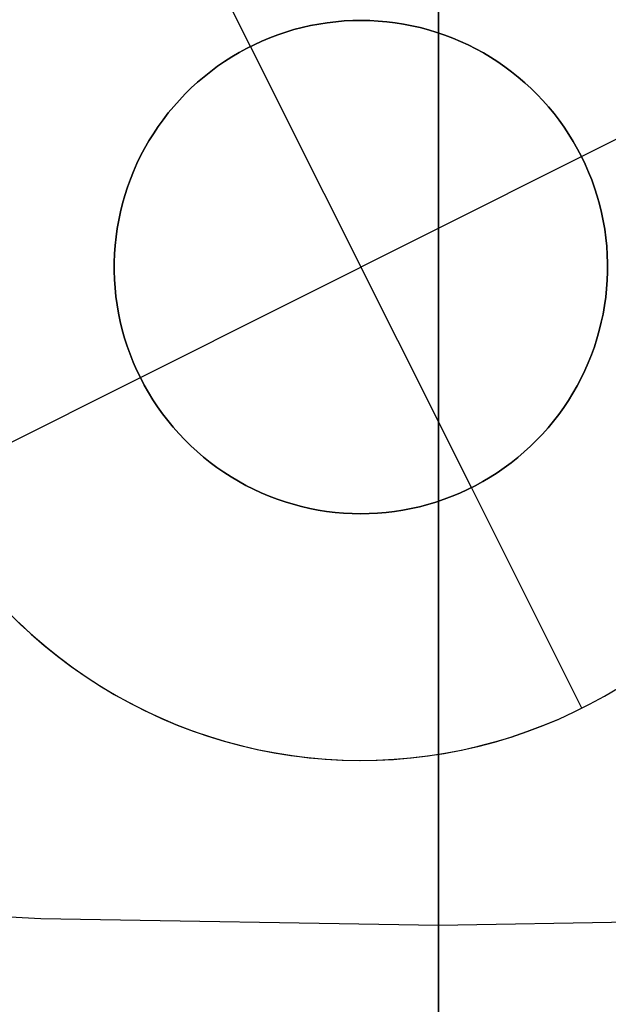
# Model space of a CAD drawing. Header units: millimetres. Extents: x 10802 to 11966, y -167 to 850.
# Tile 37 of 182: x 11380.45 to 11383.43, y 424.12 to 429.11. Entities that reach past the tile are written whole.
import ezdxf

# ---------------------------------------------------------------- set-up
doc = ezdxf.new("R2010")
doc.units = ezdxf.units.MM
doc.layers.add('1', color=7, linetype='Continuous')
doc.layers.add('color', color=7, linetype='Continuous')

msp = doc.modelspace()

# ---------------------------------------------------------------- linework, layer by layer
at = {"layer": '1', "color": 250, "true_color": 0x111111}
for p, q in [((11382.5698, 414.854, 45.7922), (11382.5698, 455.6956, 45.7922)), ((11382.5698, 429.7228, 231.244), (11382.5698, 428.7765, 232.0648)), ((11382.5698, 417.7798, 61.1), (11382.5698, 429.6946, 61.1)), ((11382.5698, 429.4457, 232.808), (11382.5698, 428.554, 233.6375)), ((11382.5698, 428.7765, 232.0648), (11382.5698, 427.8594, 232.9181)), ((11382.5698, 428.554, 233.6375), (11382.5698, 427.6917, 234.4976)), ((11382.5698, 427.8594, 232.9181), (11382.5698, 426.9725, 233.8028)), ((11382.5698, 427.6917, 234.4976), (11382.5698, 426.86, 235.3872)), ((11382.5698, 426.9725, 233.8028), (11382.5698, 426.1169, 234.7179)), ((11382.5698, 426.86, 235.3872), (11382.5698, 426.0596, 236.3051)), ((11382.5698, 426.1169, 234.7179), (11382.5698, 425.2937, 235.6621)), ((11382.5698, 426.0596, 236.3051), (11382.5698, 425.2917, 237.2504)), ((11382.5698, 425.2937, 235.6621), (11382.5698, 424.5039, 236.6345)), ((11382.5698, 425.2917, 237.2504), (11382.5698, 424.5572, 238.2218)), ((11380.5564, 424.5493, 236.6209), (11378.5455, 424.6535, 236.6209)), ((11382.5698, 424.5572, 238.2218), (11382.5698, 423.8569, 239.2182)), ((11382.5698, 424.5146, 236.6209), (11380.5564, 424.5493, 236.6209)), ((11384.5832, 424.5493, 236.6209), (11382.5698, 424.5146, 236.6209)), ((11382.5698, 424.5039, 236.6345), (11382.5698, 423.7484, 237.6337))]:
    msp.add_line(p, q, dxfattribs=at)
at = {"layer": 'color'}
msp.add_line((11382.5698, 555.8462, 34.4621), (11382.5698, 409.8461, 34.4621), dxfattribs=at)
at = {"layer": 'color', "color": 254, "true_color": 0xcad1ee}
for p, q in [((11381.6173, 428.9692, 10.6621), (11381.0573, 430.0867, 10.6621)), ((11381.9645, 429.0834, 15.6621), (11382.0072, 429.09, 15.6621)), ((11382.0072, 429.09, 10.6621), (11381.9645, 429.0834, 10.6621)), ((11381.9645, 429.0834, 13.1621), (11382.0072, 429.09, 13.1621)), ((11382.0072, 429.09, 15.6621), (11382.05, 429.0951, 15.6621)), ((11382.05, 429.0951, 10.6621), (11382.0072, 429.09, 10.6621)), ((11382.0072, 429.09, 13.1621), (11382.05, 429.0951, 13.1621)), ((11382.05, 429.0951, 15.6621), (11382.093, 429.0988, 15.6621)), ((11382.093, 429.0988, 10.6621), (11382.05, 429.0951, 10.6621)), ((11382.05, 429.0951, 13.1621), (11382.093, 429.0988, 13.1621)), ((11382.093, 429.0988, 15.6621), (11382.1361, 429.101, 15.6621)), ((11382.1361, 429.101, 10.6621), (11382.093, 429.0988, 10.6621)), ((11382.093, 429.0988, 13.1621), (11382.1361, 429.101, 13.1621)), ((11382.1361, 429.101, 15.6621), (11382.1792, 429.1017, 15.6621)), ((11382.1792, 429.1017, 10.6621), (11382.1361, 429.101, 10.6621)), ((11382.1361, 429.101, 13.1621), (11382.1792, 429.1017, 13.1621)), ((11382.1792, 429.1017, 15.6621), (11382.2224, 429.1008, 15.6621)), ((11382.2224, 429.1008, 10.6621), (11382.1792, 429.1017, 10.6621)), ((11382.1792, 429.1017, 13.1621), (11382.2224, 429.1008, 13.1621)), ((11382.2224, 429.1008, 15.6621), (11382.2655, 429.0985, 15.6621)), ((11382.2655, 429.0985, 10.6621), (11382.2224, 429.1008, 10.6621)), ((11382.2224, 429.1008, 13.1621), (11382.2655, 429.0985, 13.1621)), ((11382.2655, 429.0985, 15.6621), (11382.3085, 429.0948, 15.6621)), ((11382.3085, 429.0948, 10.6621), (11382.2655, 429.0985, 10.6621)), ((11382.2655, 429.0985, 13.1621), (11382.3085, 429.0948, 13.1621)), ((11382.3085, 429.0948, 15.6621), (11382.3513, 429.0895, 15.6621)), ((11382.3513, 429.0895, 10.6621), (11382.3085, 429.0948, 10.6621)), ((11382.3085, 429.0948, 13.1621), (11382.3513, 429.0895, 13.1621)), ((11381.7561, 429.0285, 15.6621), (11381.797, 429.0424, 15.6621)), ((11381.797, 429.0424, 10.6621), (11381.7561, 429.0285, 10.6621)), ((11381.7561, 429.0285, 13.1621), (11381.797, 429.0424, 13.1621)), ((11381.797, 429.0424, 15.6621), (11381.8383, 429.0548, 15.6621)), ((11381.8383, 429.0548, 10.6621), (11381.797, 429.0424, 10.6621)), ((11381.797, 429.0424, 13.1621), (11381.8383, 429.0548, 13.1621)), ((11381.8383, 429.0548, 15.6621), (11381.88, 429.0658, 15.6621)), ((11381.88, 429.0658, 10.6621), (11381.8383, 429.0548, 10.6621)), ((11381.8383, 429.0548, 13.1621), (11381.88, 429.0658, 13.1621)), ((11381.88, 429.0658, 15.6621), (11381.9221, 429.0753, 15.6621)), ((11381.9221, 429.0753, 10.6621), (11381.88, 429.0658, 10.6621)), ((11381.88, 429.0658, 13.1621), (11381.9221, 429.0753, 13.1621)), ((11381.9221, 429.0753, 15.6621), (11381.9645, 429.0834, 15.6621)), ((11381.9645, 429.0834, 10.6621), (11381.9221, 429.0753, 10.6621)), ((11381.9221, 429.0753, 13.1621), (11381.9645, 429.0834, 13.1621)), ((11382.3513, 429.0895, 15.6621), (11382.3939, 429.0828, 15.6621)), ((11382.3939, 429.0828, 10.6621), (11382.3513, 429.0895, 10.6621)), ((11382.3513, 429.0895, 13.1621), (11382.3939, 429.0828, 13.1621)), ((11382.3939, 429.0828, 15.6621), (11382.4363, 429.0746, 15.6621)), ((11382.4363, 429.0746, 10.6621), (11382.3939, 429.0828, 10.6621)), ((11382.3939, 429.0828, 13.1621), (11382.4363, 429.0746, 13.1621)), ((11382.4363, 429.0746, 15.6621), (11382.4783, 429.0649, 15.6621)), ((11382.4783, 429.0649, 10.6621), (11382.4363, 429.0746, 10.6621)), ((11382.4363, 429.0746, 13.1621), (11382.4783, 429.0649, 13.1621)), ((11382.4783, 429.0649, 15.6621), (11382.52, 429.0538, 15.6621)), ((11382.52, 429.0538, 10.6621), (11382.4783, 429.0649, 10.6621)), ((11382.4783, 429.0649, 13.1621), (11382.52, 429.0538, 13.1621)), ((11382.52, 429.0538, 15.6621), (11382.5613, 429.0412, 15.6621)), ((11382.5613, 429.0412, 10.6621), (11382.52, 429.0538, 10.6621)), ((11382.52, 429.0538, 13.1621), (11382.5613, 429.0412, 13.1621)), ((11382.5613, 429.0412, 15.6621), (11382.6021, 429.0273, 15.6621)), ((11382.6021, 429.0273, 10.6621), (11382.5613, 429.0412, 10.6621)), ((11382.5613, 429.0412, 13.1621), (11382.6021, 429.0273, 13.1621)), ((11381.6367, 428.9787, 15.6621), (11381.6759, 428.9967, 15.6621)), ((11381.6759, 428.9967, 10.6621), (11381.6367, 428.9787, 10.6621)), ((11381.6367, 428.9787, 13.1621), (11381.6759, 428.9967, 13.1621)), ((11381.6759, 428.9967, 15.6621), (11381.7157, 429.0133, 15.6621)), ((11381.7157, 429.0133, 10.6621), (11381.6759, 428.9967, 10.6621)), ((11381.6759, 428.9967, 13.1621), (11381.7157, 429.0133, 13.1621)), ((11381.7157, 429.0133, 15.6621), (11381.7561, 429.0285, 15.6621)), ((11381.7561, 429.0285, 10.6621), (11381.7157, 429.0133, 10.6621)), ((11381.7157, 429.0133, 13.1621), (11381.7561, 429.0285, 13.1621)), ((11382.6021, 429.0273, 15.6621), (11382.6425, 429.0119, 15.6621)), ((11382.6425, 429.0119, 10.6621), (11382.6021, 429.0273, 10.6621)), ((11382.6021, 429.0273, 13.1621), (11382.6425, 429.0119, 13.1621)), ((11382.6425, 429.0119, 15.6621), (11382.6822, 428.9952, 15.6621)), ((11382.6822, 428.9952, 10.6621), (11382.6425, 429.0119, 10.6621)), ((11382.6425, 429.0119, 13.1621), (11382.6822, 428.9952, 13.1621)), ((11382.6822, 428.9952, 15.6621), (11382.7214, 428.9771, 15.6621)), ((11382.7214, 428.9771, 10.6621), (11382.6822, 428.9952, 10.6621)), ((11382.6822, 428.9952, 13.1621), (11382.7214, 428.9771, 13.1621)), ((11381.5602, 428.9387, 15.6621), (11381.5981, 428.9593, 15.6621)), ((11381.5981, 428.9593, 10.6621), (11381.5602, 428.9387, 10.6621)), ((11381.5602, 428.9387, 13.1621), (11381.5981, 428.9593, 13.1621)), ((11381.5981, 428.9593, 15.6621), (11381.6367, 428.9787, 15.6621)), ((11381.6367, 428.9787, 10.6621), (11381.5981, 428.9593, 10.6621)), ((11381.5981, 428.9593, 13.1621), (11381.6367, 428.9787, 13.1621)), ((11381.6173, 428.9692, 15.6621), (11381.6173, 428.9692, 10.6621)), ((11382.7374, 426.7341, 15.6621), (11381.6173, 428.9692, 15.6621)), ((11382.7214, 428.9771, 15.6621), (11382.7599, 428.9576, 15.6621)), ((11382.7599, 428.9576, 10.6621), (11382.7214, 428.9771, 10.6621)), ((11382.7214, 428.9771, 13.1621), (11382.7599, 428.9576, 13.1621)), ((11382.7599, 428.9576, 15.6621), (11382.7978, 428.9368, 15.6621)), ((11382.7978, 428.9368, 10.6621), (11382.7599, 428.9576, 10.6621)), ((11382.7599, 428.9576, 13.1621), (11382.7978, 428.9368, 13.1621)), ((11383.2949, 428.4117, 10.6621), (11384.4124, 428.9718, 10.6621)), ((11381.4512, 428.8691, 15.6621), (11381.4867, 428.8935, 15.6621)), ((11381.4867, 428.8935, 10.6621), (11381.4512, 428.8691, 10.6621)), ((11381.4512, 428.8691, 13.1621), (11381.4867, 428.8935, 13.1621)), ((11381.4867, 428.8935, 15.6621), (11381.5231, 428.9167, 15.6621)), ((11381.5231, 428.9167, 10.6621), (11381.4867, 428.8935, 10.6621)), ((11381.4867, 428.8935, 13.1621), (11381.5231, 428.9167, 13.1621)), ((11381.5231, 428.9167, 15.6621), (11381.5602, 428.9387, 15.6621)), ((11381.5602, 428.9387, 10.6621), (11381.5231, 428.9167, 10.6621)), ((11381.5231, 428.9167, 13.1621), (11381.5602, 428.9387, 13.1621)), ((11382.7978, 428.9368, 15.6621), (11382.8348, 428.9148, 15.6621)), ((11382.8348, 428.9148, 10.6621), (11382.7978, 428.9368, 10.6621)), ((11382.7978, 428.9368, 13.1621), (11382.8348, 428.9148, 13.1621)), ((11382.8348, 428.9148, 15.6621), (11382.8711, 428.8915, 15.6621)), ((11382.8711, 428.8915, 10.6621), (11382.8348, 428.9148, 10.6621)), ((11382.8348, 428.9148, 13.1621), (11382.8711, 428.8915, 13.1621)), ((11382.8711, 428.8915, 15.6621), (11382.9066, 428.8669, 15.6621)), ((11382.9066, 428.8669, 10.6621), (11382.8711, 428.8915, 10.6621)), ((11382.8711, 428.8915, 13.1621), (11382.9066, 428.8669, 13.1621)), ((11381.3827, 428.8165, 15.6621), (11381.4165, 428.8434, 15.6621)), ((11381.4165, 428.8434, 10.6621), (11381.3827, 428.8165, 10.6621)), ((11381.3827, 428.8165, 13.1621), (11381.4165, 428.8434, 13.1621)), ((11381.4165, 428.8434, 15.6621), (11381.4512, 428.8691, 15.6621)), ((11381.4512, 428.8691, 10.6621), (11381.4165, 428.8434, 10.6621)), ((11381.4165, 428.8434, 13.1621), (11381.4512, 428.8691, 13.1621)), ((11382.9066, 428.8669, 15.6621), (11382.9412, 428.8411, 15.6621)), ((11382.9412, 428.8411, 10.6621), (11382.9066, 428.8669, 10.6621)), ((11382.9066, 428.8669, 13.1621), (11382.9412, 428.8411, 13.1621)), ((11382.9412, 428.8411, 15.6621), (11382.9749, 428.8142, 15.6621)), ((11382.9749, 428.8142, 10.6621), (11382.9412, 428.8411, 10.6621)), ((11382.9412, 428.8411, 13.1621), (11382.9749, 428.8142, 13.1621)), ((11381.3499, 428.7885, 15.6621), (11381.3827, 428.8165, 15.6621)), ((11381.3827, 428.8165, 10.6621), (11381.3499, 428.7885, 10.6621)), ((11381.3499, 428.7885, 13.1621), (11381.3827, 428.8165, 13.1621)), ((11382.9749, 428.8142, 15.6621), (11383.0077, 428.7861, 15.6621)), ((11383.0077, 428.7861, 10.6621), (11382.9749, 428.8142, 10.6621)), ((11382.9749, 428.8142, 13.1621), (11383.0077, 428.7861, 13.1621)), ((11381.2872, 428.7292, 15.6621), (11381.318, 428.7594, 15.6621)), ((11381.318, 428.7594, 10.6621), (11381.2872, 428.7292, 10.6621)), ((11381.2872, 428.7292, 13.1621), (11381.318, 428.7594, 13.1621)), ((11381.318, 428.7594, 15.6621), (11381.3499, 428.7885, 15.6621)), ((11381.3499, 428.7885, 10.6621), (11381.318, 428.7594, 10.6621)), ((11381.318, 428.7594, 13.1621), (11381.3499, 428.7885, 13.1621)), ((11383.0077, 428.7861, 15.6621), (11383.0394, 428.7569, 15.6621)), ((11383.0394, 428.7569, 10.6621), (11383.0077, 428.7861, 10.6621)), ((11383.0077, 428.7861, 13.1621), (11383.0394, 428.7569, 13.1621)), ((11383.0394, 428.7569, 15.6621), (11383.0702, 428.7266, 15.6621)), ((11383.0702, 428.7266, 10.6621), (11383.0394, 428.7569, 10.6621)), ((11383.0394, 428.7569, 13.1621), (11383.0702, 428.7266, 13.1621)), ((11381.2288, 428.6657, 15.6621), (11381.2575, 428.698, 15.6621)), ((11381.2575, 428.698, 10.6621), (11381.2288, 428.6657, 10.6621)), ((11381.2288, 428.6657, 13.1621), (11381.2575, 428.698, 13.1621)), ((11381.2575, 428.698, 15.6621), (11381.2872, 428.7292, 15.6621)), ((11381.2872, 428.7292, 10.6621), (11381.2575, 428.698, 10.6621)), ((11381.2575, 428.698, 13.1621), (11381.2872, 428.7292, 13.1621)), ((11383.0702, 428.7266, 15.6621), (11383.0998, 428.6952, 15.6621)), ((11383.0998, 428.6952, 10.6621), (11383.0702, 428.7266, 10.6621)), ((11383.0702, 428.7266, 13.1621), (11383.0998, 428.6952, 13.1621)), ((11383.0998, 428.6952, 15.6621), (11383.1284, 428.6629, 15.6621)), ((11383.1284, 428.6629, 10.6621), (11383.0998, 428.6952, 10.6621)), ((11383.0998, 428.6952, 13.1621), (11383.1284, 428.6629, 13.1621)), ((11381.2013, 428.6325, 15.6621), (11381.2288, 428.6657, 15.6621)), ((11381.2288, 428.6657, 10.6621), (11381.2013, 428.6325, 10.6621)), ((11381.2013, 428.6325, 13.1621), (11381.2288, 428.6657, 13.1621)), ((11383.1284, 428.6629, 15.6621), (11383.1558, 428.6296, 15.6621)), ((11383.1558, 428.6296, 10.6621), (11383.1284, 428.6629, 10.6621)), ((11383.1284, 428.6629, 13.1621), (11383.1558, 428.6296, 13.1621)), ((11381.1497, 428.5633, 15.6621), (11381.1749, 428.5983, 15.6621)), ((11381.1749, 428.5983, 10.6621), (11381.1497, 428.5633, 10.6621)), ((11381.1497, 428.5633, 13.1621), (11381.1749, 428.5983, 13.1621)), ((11381.1749, 428.5983, 15.6621), (11381.2013, 428.6325, 15.6621)), ((11381.2013, 428.6325, 10.6621), (11381.1749, 428.5983, 10.6621)), ((11381.1749, 428.5983, 13.1621), (11381.2013, 428.6325, 13.1621)), ((11383.1558, 428.6296, 15.6621), (11383.1821, 428.5953, 15.6621)), ((11383.1821, 428.5953, 10.6621), (11383.1558, 428.6296, 10.6621)), ((11383.1558, 428.6296, 13.1621), (11383.1821, 428.5953, 13.1621)), ((11383.1821, 428.5953, 15.6621), (11383.2072, 428.5602, 15.6621)), ((11383.2072, 428.5602, 10.6621), (11383.1821, 428.5953, 10.6621)), ((11383.1821, 428.5953, 13.1621), (11383.2072, 428.5602, 13.1621)), ((11381.1258, 428.5274, 15.6621), (11381.1497, 428.5633, 15.6621)), ((11381.1497, 428.5633, 10.6621), (11381.1258, 428.5274, 10.6621)), ((11381.1258, 428.5274, 13.1621), (11381.1497, 428.5633, 13.1621)), ((11383.2072, 428.5602, 15.6621), (11383.231, 428.5242, 15.6621)), ((11383.231, 428.5242, 10.6621), (11383.2072, 428.5602, 10.6621)), ((11383.2072, 428.5602, 13.1621), (11383.231, 428.5242, 13.1621)), ((11381.1031, 428.4907, 15.6621), (11381.1258, 428.5274, 15.6621)), ((11381.1258, 428.5274, 10.6621), (11381.1031, 428.4907, 10.6621)), ((11381.1031, 428.4907, 13.1621), (11381.1258, 428.5274, 13.1621)), ((11383.231, 428.5242, 15.6621), (11383.2536, 428.4875, 15.6621)), ((11383.2536, 428.4875, 10.6621), (11383.231, 428.5242, 10.6621)), ((11383.231, 428.5242, 13.1621), (11383.2536, 428.4875, 13.1621)), ((11381.0615, 428.415, 15.6621), (11381.0817, 428.4532, 15.6621)), ((11381.0817, 428.4532, 10.6621), (11381.0615, 428.415, 10.6621)), ((11381.0615, 428.415, 13.1621), (11381.0817, 428.4532, 13.1621)), ((11381.0817, 428.4532, 15.6621), (11381.1031, 428.4907, 15.6621)), ((11381.1031, 428.4907, 10.6621), (11381.0817, 428.4532, 10.6621)), ((11381.0817, 428.4532, 13.1621), (11381.1031, 428.4907, 13.1621)), ((11383.2536, 428.4875, 15.6621), (11383.2749, 428.45, 15.6621)), ((11383.2749, 428.45, 10.6621), (11383.2536, 428.4875, 10.6621)), ((11383.2536, 428.4875, 13.1621), (11383.2749, 428.45, 13.1621)), ((11383.2749, 428.45, 15.6621), (11383.2949, 428.4117, 15.6621)), ((11383.2949, 428.4117, 10.6621), (11383.2749, 428.45, 10.6621)), ((11383.2749, 428.45, 13.1621), (11383.2949, 428.4117, 13.1621)), ((11381.0428, 428.3762, 15.6621), (11381.0615, 428.415, 15.6621)), ((11381.0615, 428.415, 10.6621), (11381.0428, 428.3762, 10.6621)), ((11381.0428, 428.3762, 13.1621), (11381.0615, 428.415, 13.1621)), ((11381.0599, 427.2916, 15.6621), (11383.2949, 428.4117, 15.6621)), ((11383.2949, 428.4117, 15.6621), (11383.3136, 428.3728, 15.6621)), ((11383.2949, 428.4117, 10.6621), (11383.2949, 428.4117, 15.6621)), ((11383.3136, 428.3728, 10.6621), (11383.2949, 428.4117, 10.6621)), ((11383.2949, 428.4117, 13.1621), (11383.3136, 428.3728, 13.1621)), ((11381.0253, 428.3367, 15.6621), (11381.0428, 428.3762, 15.6621)), ((11381.0428, 428.3762, 10.6621), (11381.0253, 428.3367, 10.6621)), ((11381.0253, 428.3367, 13.1621), (11381.0428, 428.3762, 13.1621)), ((11383.3136, 428.3728, 15.6621), (11383.3309, 428.3333, 15.6621)), ((11383.3309, 428.3333, 10.6621), (11383.3136, 428.3728, 10.6621)), ((11383.3136, 428.3728, 13.1621), (11383.3309, 428.3333, 13.1621)), ((11380.9946, 428.2561, 15.6621), (11381.0093, 428.2966, 15.6621)), ((11381.0093, 428.2966, 10.6621), (11380.9946, 428.2561, 10.6621)), ((11380.9946, 428.2561, 13.1621), (11381.0093, 428.2966, 13.1621)), ((11381.0093, 428.2966, 15.6621), (11381.0253, 428.3367, 15.6621)), ((11381.0253, 428.3367, 10.6621), (11381.0093, 428.2966, 10.6621)), ((11381.0093, 428.2966, 13.1621), (11381.0253, 428.3367, 13.1621)), ((11383.3309, 428.3333, 15.6621), (11383.3468, 428.2932, 15.6621)), ((11383.3468, 428.2932, 10.6621), (11383.3309, 428.3333, 10.6621)), ((11383.3309, 428.3333, 13.1621), (11383.3468, 428.2932, 13.1621)), ((11383.3468, 428.2932, 15.6621), (11383.3614, 428.2526, 15.6621)), ((11383.3614, 428.2526, 10.6621), (11383.3468, 428.2932, 10.6621)), ((11383.3468, 428.2932, 13.1621), (11383.3614, 428.2526, 13.1621)), ((11380.9814, 428.215, 15.6621), (11380.9946, 428.2561, 15.6621)), ((11380.9946, 428.2561, 10.6621), (11380.9814, 428.215, 10.6621)), ((11380.9814, 428.215, 13.1621), (11380.9946, 428.2561, 13.1621)), ((11383.3614, 428.2526, 15.6621), (11383.3745, 428.2114, 15.6621)), ((11383.3745, 428.2114, 10.6621), (11383.3614, 428.2526, 10.6621)), ((11383.3614, 428.2526, 13.1621), (11383.3745, 428.2114, 13.1621)), ((11380.9695, 428.1735, 15.6621), (11380.9814, 428.215, 15.6621)), ((11380.9814, 428.215, 10.6621), (11380.9695, 428.1735, 10.6621)), ((11380.9695, 428.1735, 13.1621), (11380.9814, 428.215, 13.1621)), ((11383.3745, 428.2114, 15.6621), (11383.3862, 428.1699, 15.6621)), ((11383.3862, 428.1699, 10.6621), (11383.3745, 428.2114, 10.6621)), ((11383.3745, 428.2114, 13.1621), (11383.3862, 428.1699, 13.1621)), ((11380.9591, 428.1316, 15.6621), (11380.9695, 428.1735, 15.6621)), ((11380.9695, 428.1735, 10.6621), (11380.9591, 428.1316, 10.6621)), ((11380.9591, 428.1316, 13.1621), (11380.9695, 428.1735, 13.1621)), ((11383.3862, 428.1699, 15.6621), (11383.3965, 428.128, 15.6621)), ((11383.3965, 428.128, 10.6621), (11383.3862, 428.1699, 10.6621)), ((11383.3862, 428.1699, 13.1621), (11383.3965, 428.128, 13.1621)), ((11380.9502, 428.0894, 15.6621), (11380.9591, 428.1316, 15.6621)), ((11380.9591, 428.1316, 10.6621), (11380.9502, 428.0894, 10.6621)), ((11380.9502, 428.0894, 13.1621), (11380.9591, 428.1316, 13.1621)), ((11383.3965, 428.128, 15.6621), (11383.4053, 428.0858, 15.6621)), ((11383.4053, 428.0858, 10.6621), (11383.3965, 428.128, 10.6621)), ((11383.3965, 428.128, 13.1621), (11383.4053, 428.0858, 13.1621)), ((11380.9367, 428.0042, 15.6621), (11380.9427, 428.0469, 15.6621)), ((11380.9427, 428.0469, 10.6621), (11380.9367, 428.0042, 10.6621)), ((11380.9367, 428.0042, 13.1621), (11380.9427, 428.0469, 13.1621)), ((11380.9427, 428.0469, 15.6621), (11380.9502, 428.0894, 15.6621)), ((11380.9502, 428.0894, 10.6621), (11380.9427, 428.0469, 10.6621)), ((11380.9427, 428.0469, 13.1621), (11380.9502, 428.0894, 13.1621)), ((11383.4053, 428.0858, 15.6621), (11383.4126, 428.0432, 15.6621)), ((11383.4126, 428.0432, 10.6621), (11383.4053, 428.0858, 10.6621)), ((11383.4053, 428.0858, 13.1621), (11383.4126, 428.0432, 13.1621)), ((11383.4126, 428.0432, 15.6621), (11383.4185, 428.0005, 15.6621)), ((11383.4185, 428.0005, 10.6621), (11383.4126, 428.0432, 10.6621)), ((11383.4126, 428.0432, 13.1621), (11383.4185, 428.0005, 13.1621)), ((11380.9322, 427.9613, 15.6621), (11380.9367, 428.0042, 15.6621)), ((11380.9367, 428.0042, 10.6621), (11380.9322, 427.9613, 10.6621)), ((11380.9322, 427.9613, 13.1621), (11380.9367, 428.0042, 13.1621)), ((11383.4185, 428.0005, 15.6621), (11383.4229, 427.9576, 15.6621)), ((11383.4229, 427.9576, 10.6621), (11383.4185, 428.0005, 10.6621)), ((11383.4185, 428.0005, 13.1621), (11383.4229, 427.9576, 13.1621)), ((11380.9292, 427.9182, 15.6621), (11380.9322, 427.9613, 15.6621)), ((11380.9322, 427.9613, 10.6621), (11380.9292, 427.9182, 10.6621)), ((11380.9292, 427.9182, 13.1621), (11380.9322, 427.9613, 13.1621)), ((11383.4229, 427.9576, 15.6621), (11383.4258, 427.9145, 15.6621)), ((11383.4258, 427.9145, 10.6621), (11383.4229, 427.9576, 10.6621)), ((11383.4229, 427.9576, 13.1621), (11383.4258, 427.9145, 13.1621)), ((11380.9276, 427.8751, 15.6621), (11380.9292, 427.9182, 15.6621)), ((11380.9292, 427.9182, 10.6621), (11380.9276, 427.8751, 10.6621)), ((11380.9276, 427.8751, 13.1621), (11380.9292, 427.9182, 13.1621)), ((11383.4258, 427.9145, 15.6621), (11383.4272, 427.8714, 15.6621)), ((11383.4272, 427.8714, 10.6621), (11383.4258, 427.9145, 10.6621)), ((11383.4258, 427.9145, 13.1621), (11383.4272, 427.8714, 13.1621)), ((11380.9275, 427.8319, 15.6621), (11380.9276, 427.8751, 15.6621)), ((11380.9276, 427.8751, 10.6621), (11380.9275, 427.8319, 10.6621)), ((11380.9275, 427.8319, 13.1621), (11380.9276, 427.8751, 13.1621)), ((11383.4272, 427.8714, 15.6621), (11383.4272, 427.8282, 15.6621)), ((11383.4272, 427.8282, 10.6621), (11383.4272, 427.8714, 10.6621)), ((11383.4272, 427.8714, 13.1621), (11383.4272, 427.8282, 13.1621)), ((11380.929, 427.7888, 15.6621), (11380.9275, 427.8319, 15.6621)), ((11380.9275, 427.8319, 10.6621), (11380.929, 427.7888, 10.6621)), ((11380.929, 427.7888, 13.1621), (11380.9275, 427.8319, 13.1621)), ((11383.4272, 427.8282, 15.6621), (11383.4256, 427.7851, 15.6621)), ((11383.4256, 427.7851, 10.6621), (11383.4272, 427.8282, 10.6621)), ((11383.4272, 427.8282, 13.1621), (11383.4256, 427.7851, 13.1621)), ((11380.9319, 427.7458, 15.6621), (11380.929, 427.7888, 15.6621)), ((11380.929, 427.7888, 10.6621), (11380.9319, 427.7458, 10.6621)), ((11380.9319, 427.7458, 13.1621), (11380.929, 427.7888, 13.1621)), ((11380.9363, 427.7028, 15.6621), (11380.9319, 427.7458, 15.6621)), ((11380.9319, 427.7458, 10.6621), (11380.9363, 427.7028, 10.6621)), ((11380.9363, 427.7028, 13.1621), (11380.9319, 427.7458, 13.1621)), ((11383.4256, 427.7851, 15.6621), (11383.4226, 427.7421, 15.6621)), ((11383.4226, 427.7421, 10.6621), (11383.4256, 427.7851, 10.6621)), ((11383.4256, 427.7851, 13.1621), (11383.4226, 427.7421, 13.1621)), ((11380.9422, 427.6601, 15.6621), (11380.9363, 427.7028, 15.6621)), ((11380.9363, 427.7028, 10.6621), (11380.9422, 427.6601, 10.6621)), ((11380.9422, 427.6601, 13.1621), (11380.9363, 427.7028, 13.1621)), ((11383.4181, 427.6991, 15.6621), (11383.412, 427.6564, 15.6621)), ((11383.412, 427.6564, 10.6621), (11383.4181, 427.6991, 10.6621)), ((11383.4181, 427.6991, 13.1621), (11383.412, 427.6564, 13.1621)), ((11383.4226, 427.7421, 15.6621), (11383.4181, 427.6991, 15.6621)), ((11383.4181, 427.6991, 10.6621), (11383.4226, 427.7421, 10.6621)), ((11383.4226, 427.7421, 13.1621), (11383.4181, 427.6991, 13.1621)), ((11380.9495, 427.6176, 15.6621), (11380.9422, 427.6601, 15.6621)), ((11380.9422, 427.6601, 10.6621), (11380.9495, 427.6176, 10.6621)), ((11380.9495, 427.6176, 13.1621), (11380.9422, 427.6601, 13.1621)), ((11383.412, 427.6564, 15.6621), (11383.4046, 427.6139, 15.6621)), ((11383.4046, 427.6139, 10.6621), (11383.412, 427.6564, 10.6621)), ((11383.412, 427.6564, 13.1621), (11383.4046, 427.6139, 13.1621)), ((11380.9583, 427.5753, 15.6621), (11380.9495, 427.6176, 15.6621)), ((11380.9495, 427.6176, 10.6621), (11380.9583, 427.5753, 10.6621)), ((11380.9583, 427.5753, 13.1621), (11380.9495, 427.6176, 13.1621)), ((11383.4046, 427.6139, 15.6621), (11383.3956, 427.5717, 15.6621)), ((11383.3956, 427.5717, 10.6621), (11383.4046, 427.6139, 10.6621)), ((11383.4046, 427.6139, 13.1621), (11383.3956, 427.5717, 13.1621)), ((11380.9686, 427.5334, 15.6621), (11380.9583, 427.5753, 15.6621)), ((11380.9583, 427.5753, 10.6621), (11380.9686, 427.5334, 10.6621)), ((11380.9686, 427.5334, 13.1621), (11380.9583, 427.5753, 13.1621)), ((11383.3956, 427.5717, 15.6621), (11383.3852, 427.5298, 15.6621)), ((11383.3852, 427.5298, 10.6621), (11383.3956, 427.5717, 10.6621)), ((11383.3956, 427.5717, 13.1621), (11383.3852, 427.5298, 13.1621)), ((11380.9803, 427.4919, 15.6621), (11380.9686, 427.5334, 15.6621)), ((11380.9686, 427.5334, 10.6621), (11380.9803, 427.4919, 10.6621)), ((11380.9803, 427.4919, 13.1621), (11380.9686, 427.5334, 13.1621)), ((11383.3852, 427.5298, 15.6621), (11383.3734, 427.4883, 15.6621)), ((11383.3734, 427.4883, 10.6621), (11383.3852, 427.5298, 10.6621)), ((11383.3852, 427.5298, 13.1621), (11383.3734, 427.4883, 13.1621)), ((11380.9934, 427.4508, 15.6621), (11380.9803, 427.4919, 15.6621)), ((11380.9803, 427.4919, 10.6621), (11380.9934, 427.4508, 10.6621)), ((11380.9934, 427.4508, 13.1621), (11380.9803, 427.4919, 13.1621)), ((11381.008, 427.4101, 15.6621), (11380.9934, 427.4508, 15.6621)), ((11380.9934, 427.4508, 10.6621), (11381.008, 427.4101, 10.6621)), ((11381.008, 427.4101, 13.1621), (11380.9934, 427.4508, 13.1621)), ((11383.3602, 427.4473, 15.6621), (11383.3455, 427.4067, 15.6621)), ((11383.3455, 427.4067, 10.6621), (11383.3602, 427.4473, 10.6621)), ((11383.3602, 427.4473, 13.1621), (11383.3455, 427.4067, 13.1621)), ((11383.3734, 427.4883, 15.6621), (11383.3602, 427.4473, 15.6621)), ((11383.3602, 427.4473, 10.6621), (11383.3734, 427.4883, 10.6621)), ((11383.3734, 427.4883, 13.1621), (11383.3602, 427.4473, 13.1621)), ((11381.0239, 427.37, 15.6621), (11381.008, 427.4101, 15.6621)), ((11381.008, 427.4101, 10.6621), (11381.0239, 427.37, 10.6621)), ((11381.0239, 427.37, 13.1621), (11381.008, 427.4101, 13.1621)), ((11383.3455, 427.4067, 15.6621), (11383.3294, 427.3666, 15.6621)), ((11383.3294, 427.3666, 10.6621), (11383.3455, 427.4067, 10.6621)), ((11383.3455, 427.4067, 13.1621), (11383.3294, 427.3666, 13.1621)), ((11381.0412, 427.3305, 15.6621), (11381.0239, 427.37, 15.6621)), ((11381.0239, 427.37, 10.6621), (11381.0412, 427.3305, 10.6621)), ((11381.0412, 427.3305, 13.1621), (11381.0239, 427.37, 13.1621)), ((11383.3294, 427.3666, 15.6621), (11383.312, 427.3271, 15.6621)), ((11383.312, 427.3271, 10.6621), (11383.3294, 427.3666, 10.6621)), ((11383.3294, 427.3666, 13.1621), (11383.312, 427.3271, 13.1621)), ((11381.0599, 427.2916, 15.6621), (11381.0412, 427.3305, 15.6621)), ((11381.0412, 427.3305, 10.6621), (11381.0599, 427.2916, 10.6621)), ((11381.0599, 427.2916, 13.1621), (11381.0412, 427.3305, 13.1621)), ((11383.312, 427.3271, 15.6621), (11383.2932, 427.2883, 15.6621)), ((11383.2932, 427.2883, 10.6621), (11383.312, 427.3271, 10.6621)), ((11383.312, 427.3271, 13.1621), (11383.2932, 427.2883, 13.1621)), ((11379.9424, 426.7315, 10.6621), (11381.0599, 427.2916, 10.6621)), ((11381.0799, 427.2534, 15.6621), (11381.0599, 427.2916, 15.6621)), ((11381.0599, 427.2916, 10.6621), (11381.0799, 427.2534, 10.6621)), ((11381.0599, 427.2916, 15.6621), (11381.0599, 427.2916, 10.6621)), ((11381.0799, 427.2534, 13.1621), (11381.0599, 427.2916, 13.1621)), ((11381.1012, 427.2158, 15.6621), (11381.0799, 427.2534, 15.6621)), ((11381.0799, 427.2534, 10.6621), (11381.1012, 427.2158, 10.6621)), ((11381.1012, 427.2158, 13.1621), (11381.0799, 427.2534, 13.1621)), ((11383.2731, 427.2501, 15.6621), (11383.2517, 427.2126, 15.6621)), ((11383.2517, 427.2126, 10.6621), (11383.2731, 427.2501, 10.6621)), ((11383.2731, 427.2501, 13.1621), (11383.2517, 427.2126, 13.1621)), ((11383.2932, 427.2883, 15.6621), (11383.2731, 427.2501, 15.6621)), ((11383.2731, 427.2501, 10.6621), (11383.2932, 427.2883, 10.6621)), ((11383.2932, 427.2883, 13.1621), (11383.2731, 427.2501, 13.1621)), ((11381.1238, 427.1791, 15.6621), (11381.1012, 427.2158, 15.6621)), ((11381.1012, 427.2158, 10.6621), (11381.1238, 427.1791, 10.6621)), ((11381.1238, 427.1791, 13.1621), (11381.1012, 427.2158, 13.1621)), ((11383.2517, 427.2126, 15.6621), (11383.229, 427.1759, 15.6621)), ((11383.229, 427.1759, 10.6621), (11383.2517, 427.2126, 10.6621)), ((11383.2517, 427.2126, 13.1621), (11383.229, 427.1759, 13.1621)), ((11381.1476, 427.1431, 15.6621), (11381.1238, 427.1791, 15.6621)), ((11381.1238, 427.1791, 10.6621), (11381.1476, 427.1431, 10.6621)), ((11381.1476, 427.1431, 13.1621), (11381.1238, 427.1791, 13.1621)), ((11383.229, 427.1759, 15.6621), (11383.2051, 427.1401, 15.6621)), ((11383.2051, 427.1401, 10.6621), (11383.229, 427.1759, 10.6621)), ((11383.229, 427.1759, 13.1621), (11383.2051, 427.1401, 13.1621)), ((11381.1727, 427.108, 15.6621), (11381.1476, 427.1431, 15.6621)), ((11381.1476, 427.1431, 10.6621), (11381.1727, 427.108, 10.6621)), ((11381.1727, 427.108, 13.1621), (11381.1476, 427.1431, 13.1621)), ((11381.1989, 427.0737, 15.6621), (11381.1727, 427.108, 15.6621)), ((11381.1727, 427.108, 10.6621), (11381.1989, 427.0737, 10.6621)), ((11381.1989, 427.0737, 13.1621), (11381.1727, 427.108, 13.1621)), ((11383.1799, 427.105, 15.6621), (11383.1535, 427.0708, 15.6621)), ((11383.1535, 427.0708, 10.6621), (11383.1799, 427.105, 10.6621)), ((11383.1799, 427.105, 13.1621), (11383.1535, 427.0708, 13.1621)), ((11383.2051, 427.1401, 15.6621), (11383.1799, 427.105, 15.6621)), ((11383.1799, 427.105, 10.6621), (11383.2051, 427.1401, 10.6621)), ((11383.2051, 427.1401, 13.1621), (11383.1799, 427.105, 13.1621)), ((11381.2264, 427.0404, 15.6621), (11381.1989, 427.0737, 15.6621)), ((11381.1989, 427.0737, 10.6621), (11381.2264, 427.0404, 10.6621)), ((11381.2264, 427.0404, 13.1621), (11381.1989, 427.0737, 13.1621)), ((11383.1535, 427.0708, 15.6621), (11383.126, 427.0376, 15.6621)), ((11383.126, 427.0376, 10.6621), (11383.1535, 427.0708, 10.6621)), ((11383.1535, 427.0708, 13.1621), (11383.126, 427.0376, 13.1621)), ((11381.2549, 427.0081, 15.6621), (11381.2264, 427.0404, 15.6621)), ((11381.2264, 427.0404, 10.6621), (11381.2549, 427.0081, 10.6621)), ((11381.2549, 427.0081, 13.1621), (11381.2264, 427.0404, 13.1621)), ((11381.2846, 426.9768, 15.6621), (11381.2549, 427.0081, 15.6621)), ((11381.2549, 427.0081, 10.6621), (11381.2846, 426.9768, 10.6621)), ((11381.2846, 426.9768, 13.1621), (11381.2549, 427.0081, 13.1621)), ((11383.0973, 427.0054, 15.6621), (11383.0676, 426.9741, 15.6621)), ((11383.0676, 426.9741, 10.6621), (11383.0973, 427.0054, 10.6621)), ((11383.0973, 427.0054, 13.1621), (11383.0676, 426.9741, 13.1621)), ((11383.126, 427.0376, 15.6621), (11383.0973, 427.0054, 15.6621)), ((11383.0973, 427.0054, 10.6621), (11383.126, 427.0376, 10.6621)), ((11383.126, 427.0376, 13.1621), (11383.0973, 427.0054, 13.1621)), ((11381.3153, 426.9465, 15.6621), (11381.2846, 426.9768, 15.6621)), ((11381.2846, 426.9768, 10.6621), (11381.3153, 426.9465, 10.6621)), ((11381.3153, 426.9465, 13.1621), (11381.2846, 426.9768, 13.1621)), ((11381.3471, 426.9172, 15.6621), (11381.3153, 426.9465, 15.6621)), ((11381.3153, 426.9465, 10.6621), (11381.3471, 426.9172, 10.6621)), ((11381.3471, 426.9172, 13.1621), (11381.3153, 426.9465, 13.1621)), ((11383.0676, 426.9741, 15.6621), (11383.0367, 426.9439, 15.6621)), ((11383.0367, 426.9439, 10.6621), (11383.0676, 426.9741, 10.6621)), ((11383.0676, 426.9741, 13.1621), (11383.0367, 426.9439, 13.1621)), ((11381.3798, 426.8891, 15.6621), (11381.3471, 426.9172, 15.6621)), ((11381.3471, 426.9172, 10.6621), (11381.3798, 426.8891, 10.6621)), ((11381.3798, 426.8891, 13.1621), (11381.3471, 426.9172, 13.1621)), ((11383.0049, 426.9148, 15.6621), (11382.9721, 426.8868, 15.6621)), ((11382.9721, 426.8868, 10.6621), (11383.0049, 426.9148, 10.6621)), ((11383.0049, 426.9148, 13.1621), (11382.9721, 426.8868, 13.1621)), ((11383.0367, 426.9439, 15.6621), (11383.0049, 426.9148, 15.6621)), ((11383.0049, 426.9148, 10.6621), (11383.0367, 426.9439, 10.6621)), ((11383.0367, 426.9439, 13.1621), (11383.0049, 426.9148, 13.1621)), ((11381.4135, 426.8622, 15.6621), (11381.3798, 426.8891, 15.6621)), ((11381.3798, 426.8891, 10.6621), (11381.4135, 426.8622, 10.6621)), ((11381.4135, 426.8622, 13.1621), (11381.3798, 426.8891, 13.1621)), ((11381.4482, 426.8364, 15.6621), (11381.4135, 426.8622, 15.6621)), ((11381.4135, 426.8622, 10.6621), (11381.4482, 426.8364, 10.6621)), ((11381.4482, 426.8364, 13.1621), (11381.4135, 426.8622, 13.1621)), ((11382.9383, 426.8599, 15.6621), (11382.9036, 426.8343, 15.6621)), ((11382.9036, 426.8343, 10.6621), (11382.9383, 426.8599, 10.6621)), ((11382.9383, 426.8599, 13.1621), (11382.9036, 426.8343, 13.1621)), ((11382.9721, 426.8868, 15.6621), (11382.9383, 426.8599, 15.6621)), ((11382.9383, 426.8599, 10.6621), (11382.9721, 426.8868, 10.6621)), ((11382.9721, 426.8868, 13.1621), (11382.9383, 426.8599, 13.1621)), ((11381.4836, 426.8119, 15.6621), (11381.4482, 426.8364, 15.6621)), ((11381.4482, 426.8364, 10.6621), (11381.4836, 426.8119, 10.6621)), ((11381.4836, 426.8119, 13.1621), (11381.4482, 426.8364, 13.1621)), ((11381.5199, 426.7885, 15.6621), (11381.4836, 426.8119, 15.6621)), ((11381.4836, 426.8119, 10.6621), (11381.5199, 426.7885, 10.6621)), ((11381.5199, 426.7885, 13.1621), (11381.4836, 426.8119, 13.1621)), ((11382.8681, 426.8098, 15.6621), (11382.8317, 426.7866, 15.6621)), ((11382.8317, 426.7866, 10.6621), (11382.8681, 426.8098, 10.6621)), ((11382.8681, 426.8098, 13.1621), (11382.8317, 426.7866, 13.1621)), ((11382.9036, 426.8343, 15.6621), (11382.8681, 426.8098, 15.6621)), ((11382.8681, 426.8098, 10.6621), (11382.9036, 426.8343, 10.6621)), ((11382.9036, 426.8343, 13.1621), (11382.8681, 426.8098, 13.1621)), ((11381.557, 426.7665, 15.6621), (11381.5199, 426.7885, 15.6621)), ((11381.5199, 426.7885, 10.6621), (11381.557, 426.7665, 10.6621)), ((11381.557, 426.7665, 13.1621), (11381.5199, 426.7885, 13.1621)), ((11381.5948, 426.7457, 15.6621), (11381.557, 426.7665, 15.6621)), ((11381.557, 426.7665, 10.6621), (11381.5948, 426.7457, 10.6621)), ((11381.5948, 426.7457, 13.1621), (11381.557, 426.7665, 13.1621)), ((11381.6334, 426.7263, 15.6621), (11381.5948, 426.7457, 15.6621)), ((11381.5948, 426.7457, 10.6621), (11381.6334, 426.7263, 10.6621)), ((11381.6334, 426.7263, 13.1621), (11381.5948, 426.7457, 13.1621)), ((11382.7945, 426.7646, 15.6621), (11382.7567, 426.744, 15.6621)), ((11382.7567, 426.744, 10.6621), (11382.7945, 426.7646, 10.6621)), ((11382.7945, 426.7646, 13.1621), (11382.7567, 426.744, 13.1621)), ((11382.8317, 426.7866, 15.6621), (11382.7945, 426.7646, 15.6621)), ((11382.7945, 426.7646, 10.6621), (11382.8317, 426.7866, 10.6621)), ((11382.8317, 426.7866, 13.1621), (11382.7945, 426.7646, 13.1621)), ((11381.6725, 426.7081, 15.6621), (11381.6334, 426.7263, 15.6621)), ((11381.6334, 426.7263, 10.6621), (11381.6725, 426.7081, 10.6621)), ((11381.6725, 426.7081, 13.1621), (11381.6334, 426.7263, 13.1621)), ((11381.7123, 426.6914, 15.6621), (11381.6725, 426.7081, 15.6621)), ((11381.6725, 426.7081, 10.6621), (11381.7123, 426.6914, 10.6621)), ((11381.7123, 426.6914, 13.1621), (11381.6725, 426.7081, 13.1621)), ((11382.6789, 426.7067, 15.6621), (11382.639, 426.69, 15.6621)), ((11382.639, 426.69, 10.6621), (11382.6789, 426.7067, 10.6621)), ((11382.6789, 426.7067, 13.1621), (11382.639, 426.69, 13.1621)), ((11382.7181, 426.7246, 15.6621), (11382.6789, 426.7067, 15.6621)), ((11382.6789, 426.7067, 10.6621), (11382.7181, 426.7246, 10.6621)), ((11382.7181, 426.7246, 13.1621), (11382.6789, 426.7067, 13.1621)), ((11382.7567, 426.744, 15.6621), (11382.7181, 426.7246, 15.6621)), ((11382.7181, 426.7246, 10.6621), (11382.7567, 426.744, 10.6621)), ((11382.7567, 426.744, 13.1621), (11382.7181, 426.7246, 13.1621)), ((11382.7374, 426.7341, 15.6621), (11382.7374, 426.7341, 10.6621)), ((11383.2975, 425.6166, 10.6621), (11382.7374, 426.7341, 10.6621)), ((11381.7526, 426.676, 15.6621), (11381.7123, 426.6914, 15.6621)), ((11381.7123, 426.6914, 10.6621), (11381.7526, 426.676, 10.6621)), ((11381.7526, 426.676, 13.1621), (11381.7123, 426.6914, 13.1621)), ((11381.7935, 426.6621, 15.6621), (11381.7526, 426.676, 15.6621)), ((11381.7526, 426.676, 10.6621), (11381.7935, 426.6621, 10.6621)), ((11381.7935, 426.6621, 13.1621), (11381.7526, 426.676, 13.1621)), ((11381.8348, 426.6495, 15.6621), (11381.7935, 426.6621, 15.6621)), ((11381.7935, 426.6621, 10.6621), (11381.8348, 426.6495, 10.6621)), ((11381.8348, 426.6495, 13.1621), (11381.7935, 426.6621, 13.1621)), ((11381.8764, 426.6384, 15.6621), (11381.8348, 426.6495, 15.6621)), ((11381.8348, 426.6495, 10.6621), (11381.8764, 426.6384, 10.6621)), ((11381.8764, 426.6384, 13.1621), (11381.8348, 426.6495, 13.1621)), ((11382.5165, 426.6485, 15.6621), (11382.4747, 426.6375, 15.6621)), ((11382.4747, 426.6375, 10.6621), (11382.5165, 426.6485, 10.6621)), ((11382.5165, 426.6485, 13.1621), (11382.4747, 426.6375, 13.1621)), ((11382.5578, 426.6609, 15.6621), (11382.5165, 426.6485, 15.6621)), ((11382.5165, 426.6485, 10.6621), (11382.5578, 426.6609, 10.6621)), ((11382.5578, 426.6609, 13.1621), (11382.5165, 426.6485, 13.1621)), ((11382.5987, 426.6748, 15.6621), (11382.5578, 426.6609, 15.6621)), ((11382.5578, 426.6609, 10.6621), (11382.5987, 426.6748, 10.6621)), ((11382.5987, 426.6748, 13.1621), (11382.5578, 426.6609, 13.1621)), ((11382.639, 426.69, 15.6621), (11382.5987, 426.6748, 15.6621)), ((11382.5987, 426.6748, 10.6621), (11382.639, 426.69, 10.6621)), ((11382.639, 426.69, 13.1621), (11382.5987, 426.6748, 13.1621)), ((11381.9185, 426.6288, 15.6621), (11381.8764, 426.6384, 15.6621)), ((11381.8764, 426.6384, 10.6621), (11381.9185, 426.6288, 10.6621)), ((11381.9185, 426.6288, 13.1621), (11381.8764, 426.6384, 13.1621)), ((11381.9609, 426.6206, 15.6621), (11381.9185, 426.6288, 15.6621)), ((11381.9185, 426.6288, 10.6621), (11381.9609, 426.6206, 10.6621)), ((11381.9609, 426.6206, 13.1621), (11381.9185, 426.6288, 13.1621)), ((11382.0035, 426.6138, 15.6621), (11381.9609, 426.6206, 15.6621)), ((11381.9609, 426.6206, 10.6621), (11382.0035, 426.6138, 10.6621)), ((11382.0035, 426.6138, 13.1621), (11381.9609, 426.6206, 13.1621)), ((11382.0463, 426.6085, 15.6621), (11382.0035, 426.6138, 15.6621)), ((11382.0035, 426.6138, 10.6621), (11382.0463, 426.6085, 10.6621)), ((11382.0463, 426.6085, 13.1621), (11382.0035, 426.6138, 13.1621)), ((11382.0893, 426.6048, 15.6621), (11382.0463, 426.6085, 15.6621)), ((11382.0463, 426.6085, 10.6621), (11382.0893, 426.6048, 10.6621)), ((11382.0893, 426.6048, 13.1621), (11382.0463, 426.6085, 13.1621)), ((11382.1324, 426.6025, 15.6621), (11382.0893, 426.6048, 15.6621)), ((11382.0893, 426.6048, 10.6621), (11382.1324, 426.6025, 10.6621)), ((11382.1324, 426.6025, 13.1621), (11382.0893, 426.6048, 13.1621)), ((11382.1755, 426.6017, 15.6621), (11382.1324, 426.6025, 15.6621)), ((11382.1324, 426.6025, 10.6621), (11382.1755, 426.6017, 10.6621)), ((11382.1755, 426.6017, 13.1621), (11382.1324, 426.6025, 13.1621)), ((11382.2187, 426.6023, 15.6621), (11382.1755, 426.6017, 15.6621)), ((11382.1755, 426.6017, 10.6621), (11382.2187, 426.6023, 10.6621)), ((11382.2187, 426.6023, 13.1621), (11382.1755, 426.6017, 13.1621)), ((11382.2618, 426.6045, 15.6621), (11382.2187, 426.6023, 15.6621)), ((11382.2187, 426.6023, 10.6621), (11382.2618, 426.6045, 10.6621)), ((11382.2618, 426.6045, 13.1621), (11382.2187, 426.6023, 13.1621)), ((11382.3048, 426.6082, 15.6621), (11382.2618, 426.6045, 15.6621)), ((11382.2618, 426.6045, 10.6621), (11382.3048, 426.6082, 10.6621)), ((11382.3048, 426.6082, 13.1621), (11382.2618, 426.6045, 13.1621)), ((11382.3476, 426.6133, 15.6621), (11382.3048, 426.6082, 15.6621)), ((11382.3048, 426.6082, 10.6621), (11382.3476, 426.6133, 10.6621)), ((11382.3476, 426.6133, 13.1621), (11382.3048, 426.6082, 13.1621)), ((11382.3903, 426.6199, 15.6621), (11382.3476, 426.6133, 15.6621)), ((11382.3476, 426.6133, 10.6621), (11382.3903, 426.6199, 10.6621)), ((11382.3903, 426.6199, 13.1621), (11382.3476, 426.6133, 13.1621)), ((11382.4327, 426.628, 15.6621), (11382.3903, 426.6199, 15.6621)), ((11382.3903, 426.6199, 10.6621), (11382.4327, 426.628, 10.6621)), ((11382.4327, 426.628, 13.1621), (11382.3903, 426.6199, 13.1621)), ((11382.4747, 426.6375, 15.6621), (11382.4327, 426.628, 15.6621)), ((11382.4327, 426.628, 10.6621), (11382.4747, 426.6375, 10.6621)), ((11382.4747, 426.6375, 13.1621), (11382.4327, 426.628, 13.1621)), ((11380.3918, 426.1019, 10.6621), (11380.4533, 426.0413, 10.6621)), ((11380.4439, 426.0502, 19.1621), (11380.5074, 425.9912, 19.1621)), ((11380.4439, 426.0502, 14.9121), (11380.5074, 425.9912, 14.9121)), ((11380.4533, 426.0413, 10.6621), (11380.5168, 425.9828, 10.6621)), ((11380.5074, 425.9912, 19.1621), (11380.5729, 425.9345, 19.1621)), ((11380.5074, 425.9912, 14.9121), (11380.5729, 425.9345, 14.9121)), ((11380.5168, 425.9828, 10.6621), (11380.5823, 425.9266, 10.6621)), ((11380.5729, 425.9345, 19.1621), (11380.6403, 425.88, 19.1621)), ((11380.5729, 425.9345, 14.9121), (11380.6403, 425.88, 14.9121)), ((11380.5823, 425.9266, 10.6621), (11380.6497, 425.8727, 10.6621)), ((11380.6403, 425.88, 19.1621), (11380.7096, 425.8279, 19.1621)), ((11380.6403, 425.88, 14.9121), (11380.7096, 425.8279, 14.9121)), ((11380.6497, 425.8727, 10.6621), (11380.7189, 425.8212, 10.6621)), ((11380.7096, 425.8279, 19.1621), (11380.7806, 425.7783, 19.1621)), ((11380.7096, 425.8279, 14.9121), (11380.7806, 425.7783, 14.9121)), ((11380.7189, 425.8212, 10.6621), (11380.7899, 425.772, 10.6621)), ((11380.7806, 425.7783, 19.1621), (11380.8533, 425.7311, 19.1621)), ((11380.7806, 425.7783, 14.9121), (11380.8533, 425.7311, 14.9121)), ((11380.7899, 425.772, 10.6621), (11380.8625, 425.7254, 10.6621)), ((11380.8533, 425.7311, 19.1621), (11380.9276, 425.6865, 19.1621)), ((11380.8533, 425.7311, 14.9121), (11380.9276, 425.6865, 14.9121)), ((11380.8625, 425.7254, 10.6621), (11380.9367, 425.6813, 10.6621)), ((11383.4117, 425.6776, 10.6621), (11383.486, 425.7215, 10.6621)), ((11383.4122, 425.6779, 19.1621), (11383.4868, 425.722, 19.1621)), ((11383.4122, 425.6779, 14.9121), (11383.4868, 425.722, 14.9121)), ((11380.9276, 425.6865, 19.1621), (11381.0034, 425.6444, 19.1621)), ((11380.9276, 425.6865, 14.9121), (11381.0034, 425.6444, 14.9121)), ((11380.9367, 425.6813, 10.6621), (11381.0123, 425.6397, 10.6621)), ((11383.3359, 425.6363, 10.6621), (11383.4117, 425.6776, 10.6621)), ((11383.3361, 425.6364, 19.1621), (11383.4122, 425.6779, 19.1621)), ((11383.3361, 425.6364, 14.9121), (11383.4122, 425.6779, 14.9121)), ((11381.0034, 425.6444, 19.1621), (11381.0806, 425.6051, 19.1621)), ((11381.0034, 425.6444, 14.9121), (11381.0806, 425.6051, 14.9121)), ((11381.0123, 425.6397, 10.6621), (11381.0893, 425.6008, 10.6621)), ((11381.0806, 425.6051, 19.1621), (11381.1592, 425.5684, 19.1621)), ((11381.0806, 425.6051, 14.9121), (11381.1592, 425.5684, 14.9121)), ((11381.0893, 425.6008, 10.6621), (11381.1677, 425.5646, 10.6621)), ((11383.1798, 425.5614, 19.1621), (11383.2586, 425.5976, 19.1621)), ((11383.1798, 425.5614, 14.9121), (11383.2586, 425.5976, 14.9121)), ((11383.1803, 425.5616, 10.6621), (11383.2588, 425.5976, 10.6621)), ((11383.2586, 425.5976, 19.1621), (11383.3361, 425.6364, 19.1621)), ((11383.2586, 425.5976, 14.9121), (11383.3361, 425.6364, 14.9121)), ((11383.2588, 425.5976, 10.6621), (11383.3359, 425.6363, 10.6621)), ((11383.2975, 425.6166, 10.6621), (11383.2975, 425.6166, 19.1621)), ((11381.1592, 425.5684, 19.1621), (11381.2389, 425.5345, 19.1621)), ((11381.1592, 425.5684, 14.9121), (11381.2389, 425.5345, 14.9121)), ((11381.1677, 425.5646, 10.6621), (11381.2472, 425.5311, 10.6621)), ((11383.0998, 425.5281, 19.1621), (11383.1798, 425.5614, 19.1621)), ((11383.0998, 425.5281, 14.9121), (11383.1798, 425.5614, 14.9121)), ((11383.1007, 425.5284, 10.6621), (11383.1803, 425.5616, 10.6621)), ((11381.2389, 425.5345, 19.1621), (11381.3198, 425.5034, 19.1621)), ((11381.2389, 425.5345, 14.9121), (11381.3198, 425.5034, 14.9121)), ((11381.2472, 425.5311, 10.6621), (11381.3279, 425.5004, 10.6621)), ((11381.3198, 425.5034, 19.1621), (11381.4017, 425.475, 19.1621)), ((11381.3198, 425.5034, 14.9121), (11381.4017, 425.475, 14.9121)), ((11381.3279, 425.5004, 10.6621), (11381.4095, 425.4725, 10.6621)), ((11382.9366, 425.4697, 19.1621), (11383.0187, 425.4975, 19.1621)), ((11382.9366, 425.4697, 14.9121), (11383.0187, 425.4975, 14.9121)), ((11382.9382, 425.4702, 10.6621), (11383.0199, 425.4979, 10.6621)), ((11383.0187, 425.4975, 19.1621), (11383.0998, 425.5281, 19.1621)), ((11383.0187, 425.4975, 14.9121), (11383.0998, 425.5281, 14.9121)), ((11383.0199, 425.4979, 10.6621), (11383.1007, 425.5284, 10.6621)), ((11381.4017, 425.475, 19.1621), (11381.4846, 425.4496, 19.1621)), ((11381.4017, 425.475, 14.9121), (11381.4846, 425.4496, 14.9121)), ((11381.4095, 425.4725, 10.6621), (11381.4921, 425.4474, 10.6621)), ((11381.4846, 425.4496, 19.1621), (11381.5682, 425.427, 19.1621)), ((11381.4846, 425.4496, 14.9121), (11381.5682, 425.427, 14.9121)), ((11382.8536, 425.4448, 19.1621), (11382.9366, 425.4697, 19.1621)), ((11382.8536, 425.4448, 14.9121), (11382.9366, 425.4697, 14.9121)), ((11382.8555, 425.4454, 10.6621), (11382.9382, 425.4702, 10.6621)), ((11381.4921, 425.4474, 10.6621), (11381.5755, 425.4252, 10.6621)), ((11381.5682, 425.427, 19.1621), (11381.6526, 425.4074, 19.1621)), ((11381.5682, 425.427, 14.9121), (11381.6526, 425.4074, 14.9121)), ((11381.5755, 425.4252, 10.6621), (11381.6596, 425.4059, 10.6621)), ((11381.6526, 425.4074, 19.1621), (11381.7377, 425.3906, 19.1621)), ((11381.6526, 425.4074, 14.9121), (11381.7377, 425.3906, 14.9121)), ((11381.6596, 425.4059, 10.6621), (11381.7443, 425.3894, 10.6621)), ((11382.6001, 425.3876, 19.1621), (11382.6852, 425.4038, 19.1621)), ((11382.6001, 425.3876, 14.9121), (11382.6852, 425.4038, 14.9121)), ((11382.6031, 425.3882, 10.6621), (11382.6879, 425.4043, 10.6621)), ((11382.6852, 425.4038, 19.1621), (11382.7698, 425.4229, 19.1621)), ((11382.6852, 425.4038, 14.9121), (11382.7698, 425.4229, 14.9121)), ((11382.6879, 425.4043, 10.6621), (11382.7721, 425.4234, 10.6621)), ((11382.7698, 425.4229, 19.1621), (11382.8536, 425.4448, 19.1621)), ((11382.7698, 425.4229, 14.9121), (11382.8536, 425.4448, 14.9121)), ((11382.7721, 425.4234, 10.6621), (11382.8555, 425.4454, 10.6621)), ((11381.7377, 425.3906, 19.1621), (11381.8232, 425.3769, 19.1621)), ((11381.7377, 425.3906, 14.9121), (11381.8232, 425.3769, 14.9121)), ((11381.7443, 425.3894, 10.6621), (11381.8296, 425.376, 10.6621)), ((11381.8232, 425.3769, 19.1621), (11381.9092, 425.3661, 19.1621)), ((11381.8232, 425.3769, 14.9121), (11381.9092, 425.3661, 14.9121)), ((11381.8296, 425.376, 10.6621), (11381.9152, 425.3654, 10.6621)), ((11381.9092, 425.3661, 19.1621), (11381.9956, 425.3583, 19.1621)), ((11381.9092, 425.3661, 14.9121), (11381.9956, 425.3583, 14.9121)), ((11381.9152, 425.3654, 10.6621), (11382.0012, 425.3579, 10.6621)), ((11381.9956, 425.3583, 19.1621), (11382.0821, 425.3535, 19.1621)), ((11381.9956, 425.3583, 14.9121), (11382.0821, 425.3535, 14.9121)), ((11382.0012, 425.3579, 10.6621), (11382.0874, 425.3533, 10.6621)), ((11382.0821, 425.3535, 19.1621), (11382.1687, 425.3517, 19.1621)), ((11382.0821, 425.3535, 14.9121), (11382.1687, 425.3517, 14.9121)), ((11382.0874, 425.3533, 10.6621), (11382.1737, 425.3517, 10.6621)), ((11382.1687, 425.3517, 19.1621), (11382.2554, 425.3529, 19.1621)), ((11382.1687, 425.3517, 14.9121), (11382.2554, 425.3529, 14.9121)), ((11382.1737, 425.3517, 10.6621), (11382.26, 425.353, 10.6621)), ((11382.2554, 425.3529, 19.1621), (11382.342, 425.3571, 19.1621)), ((11382.2554, 425.3529, 14.9121), (11382.342, 425.3571, 14.9121)), ((11382.26, 425.353, 10.6621), (11382.3462, 425.3574, 10.6621)), ((11382.342, 425.3571, 19.1621), (11382.4283, 425.3643, 19.1621)), ((11382.342, 425.3571, 14.9121), (11382.4283, 425.3643, 14.9121)), ((11382.3462, 425.3574, 10.6621), (11382.4322, 425.3647, 10.6621)), ((11382.4283, 425.3643, 19.1621), (11382.5144, 425.3745, 19.1621)), ((11382.4283, 425.3643, 14.9121), (11382.5144, 425.3745, 14.9121)), ((11382.4322, 425.3647, 10.6621), (11382.5179, 425.3749, 10.6621)), ((11382.5144, 425.3745, 19.1621), (11382.6001, 425.3876, 19.1621)), ((11382.5144, 425.3745, 14.9121), (11382.6001, 425.3876, 14.9121)), ((11382.5179, 425.3749, 10.6621), (11382.6031, 425.3882, 10.6621))]:
    msp.add_line(p, q, dxfattribs=at)

doc.saveas('drawing.dxf')
